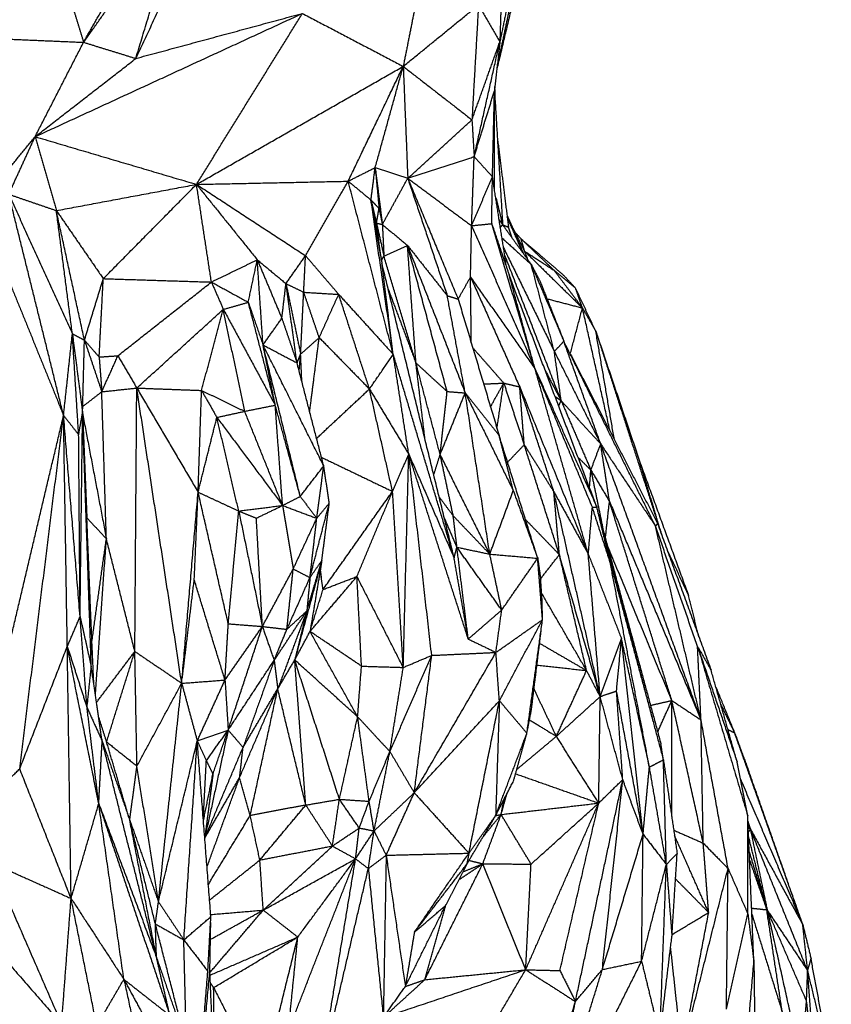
# Model space of a CAD drawing. Header units: millimetres. Extents: x 37.9 to 74.1, y 0 to 92.1.
# Tile 39 of 51: x 62.8 to 66.2, y 69 to 73.1. Entities that reach past the tile are written whole.
import ezdxf

# ---------------------------------------------------------------- set-up
doc = ezdxf.new("R2010")
doc.units = ezdxf.units.MM
doc.header["$MEASUREMENT"] = 0
doc.layers.add('Make2D$visible$lines', color=7, linetype='Continuous', true_color=0x000000)

msp = doc.modelspace()

# ---------------------------------------------------------------- linework, layer by layer
at = {"layer": 'Make2D$visible$lines'}
for points in [[(63.3129, 72.9637), (63.5747, 73.5206), (63.8364, 74.0775)], [(63.0963, 73.0305), (63.3026, 73.3218), (63.5088, 73.6131)], [(63.3129, 72.9637), (63.4109, 73.2884), (63.5088, 73.6131)], [(64.9281, 73.4243), (64.868, 73.1716), (64.808, 72.919)], [(64.8871, 73.3567), (64.8538, 73.1946), (64.8205, 73.0326)], [(63.0963, 73.0305), (63.1787, 73.1752), (63.2611, 73.32)], [(64.8287, 73.3117), (64.8246, 73.1721), (64.8205, 73.0326)], [(63.0378, 73.222), (63.067, 73.1262), (63.0963, 73.0305)], [(64.4777, 73.2194), (64.449, 73.0752), (64.4203, 72.931)], [(64.4203, 72.931), (64.5761, 73.0579), (64.7319, 73.1849)], [(64.7319, 73.1849), (64.7183, 72.9472), (64.7048, 72.7095)], [(64.7319, 73.1849), (64.7762, 73.1087), (64.8205, 73.0326)], [(64.8677, 73.2064), (64.8384, 73.0674), (64.809, 72.9284)], [(62.8956, 72.6398), (63.4485, 72.8946), (64.0013, 73.1494)], [(63.3129, 72.9637), (63.6578, 73.0568), (64.0027, 73.15)], [(63.5641, 72.4423), (63.7834, 72.7962), (64.0027, 73.15)], [(64.0027, 73.15), (64.2115, 73.0405), (64.4203, 72.931)], [(62.7205, 73.0465), (62.9084, 73.0385), (63.0963, 73.0305)], [(62.8956, 72.6398), (62.996, 72.8352), (63.0963, 73.0305)], [(63.0963, 73.0305), (63.2046, 72.9971), (63.3129, 72.9637)], [(64.7048, 72.7095), (64.7627, 72.871), (64.8205, 73.0326)], [(64.714, 72.5571), (64.7672, 72.7948), (64.8205, 73.0326)], [(64.8205, 73.0326), (64.8093, 72.9312), (64.7982, 72.8299)], [(62.8956, 72.6398), (63.1042, 72.8017), (63.3129, 72.9637)], [(63.5641, 72.4423), (63.9922, 72.6866), (64.4203, 72.931)], [(64.1923, 72.4555), (64.3063, 72.6932), (64.4203, 72.931)], [(64.3041, 72.5119), (64.3622, 72.7214), (64.4203, 72.931)], [(64.4203, 72.931), (64.4296, 72.6992), (64.439, 72.4674)], [(64.4203, 72.931), (64.5626, 72.8203), (64.7048, 72.7095)], [(64.8016, 72.7727), (64.8009, 72.8103), (64.8001, 72.8478)], [(64.714, 72.5571), (64.7561, 72.6935), (64.7982, 72.8299)], [(64.7898, 72.4737), (64.794, 72.6518), (64.7982, 72.8299)], [(64.7977, 72.4229), (64.798, 72.6264), (64.7982, 72.8299)], [(64.7982, 72.8299), (64.815, 72.5525), (64.8319, 72.2751)], [(64.439, 72.4674), (64.5719, 72.5884), (64.7048, 72.7095)], [(64.7048, 72.7095), (64.7094, 72.6333), (64.714, 72.5571)], [(62.6724, 72.3666), (62.784, 72.5032), (62.8956, 72.6398)], [(62.7864, 72.4014), (62.841, 72.5206), (62.8956, 72.6398)], [(62.8956, 72.6398), (62.9396, 72.4868), (62.9836, 72.3338)], [(62.8956, 72.6398), (63.2298, 72.5411), (63.5641, 72.4423)], [(64.8099, 72.6374), (64.8329, 72.4515), (64.856, 72.2656)], [(64.439, 72.4674), (64.5765, 72.5122), (64.714, 72.5571)], [(64.7034, 72.2713), (64.7087, 72.4142), (64.714, 72.5571)], [(64.714, 72.5571), (64.7519, 72.5154), (64.7898, 72.4737)], [(64.1923, 72.4555), (64.2482, 72.4837), (64.3041, 72.5119)], [(64.2867, 72.3778), (64.2954, 72.4449), (64.3041, 72.5119)], [(64.3041, 72.5119), (64.3121, 72.4273), (64.3201, 72.3426)], [(64.3041, 72.5119), (64.3716, 72.4896), (64.439, 72.4674)], [(64.3057, 72.4996), (64.3198, 72.388), (64.3338, 72.2763)], [(62.9836, 72.3338), (63.2739, 72.3881), (63.5641, 72.4423)], [(63.1781, 72.052), (63.3711, 72.2472), (63.5641, 72.4423)], [(63.5641, 72.4423), (63.8782, 72.4489), (64.1923, 72.4555)], [(63.5641, 72.4423), (63.6899, 72.2862), (63.8158, 72.1301)], [(63.6258, 72.038), (63.595, 72.2402), (63.5641, 72.4423)], [(63.5641, 72.4423), (63.7899, 72.2947), (64.0157, 72.1471)], [(64.0157, 72.1471), (64.104, 72.3013), (64.1923, 72.4555)], [(64.1923, 72.4555), (64.2395, 72.4167), (64.2867, 72.3778)], [(64.379, 71.7385), (64.2857, 72.097), (64.1923, 72.4555)], [(64.3338, 72.2763), (64.3864, 72.3718), (64.439, 72.4674)], [(64.439, 72.4674), (64.5209, 72.2243), (64.6028, 71.9813)], [(64.439, 72.4674), (64.5433, 72.2174), (64.6477, 71.9674)], [(64.439, 72.4674), (64.5712, 72.3693), (64.7034, 72.2713)], [(64.7034, 72.2713), (64.7466, 72.3725), (64.7898, 72.4737)], [(64.7868, 72.2797), (64.7883, 72.3767), (64.7898, 72.4737)], [(64.8476, 72.1037), (64.8187, 72.2887), (64.7898, 72.4737)], [(63.0135, 71.4859), (62.9, 71.9437), (62.7864, 72.4014)], [(62.7864, 72.4014), (62.9182, 72.1126), (63.05, 71.8238)], [(62.7864, 72.4014), (62.885, 72.3676), (62.9836, 72.3338)], [(64.2867, 72.3778), (64.3034, 72.3602), (64.3201, 72.3426)], [(64.2867, 72.3778), (64.2981, 72.3301), (64.3095, 72.2823)], [(64.2867, 72.3778), (64.3092, 72.2468), (64.3318, 72.1158)], [(64.379, 71.7385), (64.3329, 72.0582), (64.2867, 72.3778)], [(64.8043, 72.3869), (64.8181, 72.331), (64.8319, 72.2751)], [(63.1, 71.7973), (63.0418, 72.0656), (62.9836, 72.3338)], [(63.05, 71.8238), (63.0168, 72.0788), (62.9836, 72.3338)], [(62.9836, 72.3338), (63.0809, 72.1929), (63.1781, 72.052)], [(64.3095, 72.2823), (64.3148, 72.3125), (64.3201, 72.3426)], [(64.3201, 72.3426), (64.327, 72.3095), (64.3338, 72.2763)], [(64.85, 72.3141), (64.8579, 72.2968), (64.8658, 72.2795)], [(64.3303, 72.1267), (64.3199, 72.2045), (64.3095, 72.2823)], [(64.3095, 72.2823), (64.3248, 72.214), (64.3402, 72.1458)], [(64.3095, 72.2823), (64.3217, 72.2793), (64.3338, 72.2763)], [(64.3338, 72.2763), (64.337, 72.211), (64.3402, 72.1458)], [(64.3338, 72.2763), (64.3859, 72.2329), (64.4379, 72.1895)], [(64.7034, 72.2713), (64.7451, 72.2755), (64.7868, 72.2797)], [(64.7868, 72.2797), (64.8227, 72.174), (64.8585, 72.0684)], [(64.9657, 71.6798), (64.8763, 71.9797), (64.7868, 72.2797)], [(64.8175, 72.2963), (64.8247, 72.2857), (64.8319, 72.2751)], [(64.8226, 72.2641), (64.8272, 72.2696), (64.8319, 72.2751)], [(64.8319, 72.2751), (64.891, 72.1931), (64.9501, 72.1111)], [(64.8319, 72.2751), (64.8439, 72.2704), (64.856, 72.2656)], [(64.9161, 72.1583), (64.8834, 72.2331), (64.8507, 72.3079)], [(64.9232, 72.1657), (64.8945, 72.2226), (64.8658, 72.2795)], [(64.9201, 72.1528), (64.893, 72.2161), (64.8658, 72.2795)], [(64.699, 72.0585), (64.7012, 72.1649), (64.7034, 72.2713)], [(64.7034, 72.2713), (64.8346, 71.9756), (64.9657, 71.6798)], [(64.8712, 72.2206), (64.8636, 72.2431), (64.856, 72.2656)], [(64.9082, 72.217), (64.8963, 72.2299), (64.8843, 72.2428)], [(62.7251, 72.196), (62.8693, 71.841), (63.0135, 71.4859)], [(64.8298, 72.2201), (64.89, 72.1656), (64.9501, 72.1111)], [(64.9232, 72.1657), (64.9157, 72.1914), (64.9082, 72.217)], [(65.0448, 72.0867), (64.9765, 72.1518), (64.9082, 72.217)], [(64.9082, 72.217), (64.9948, 72.1431), (65.0814, 72.0692)], [(64.3402, 72.1458), (64.389, 72.1676), (64.4379, 72.1895)], [(64.4379, 72.1895), (64.5575, 71.8842), (64.677, 71.5789)], [(64.4729, 71.7029), (64.4554, 71.9462), (64.4379, 72.1895)], [(64.602, 71.5848), (64.52, 71.8871), (64.4379, 72.1895)], [(64.4379, 72.1895), (64.5204, 72.0854), (64.6028, 71.9813)], [(64.8358, 72.1794), (64.941, 71.965), (65.0462, 71.7506)], [(65.0744, 71.5465), (64.9573, 71.8488), (64.8402, 72.151)], [(64.9374, 72.1287), (64.9303, 72.1472), (64.9232, 72.1657)], [(64.9232, 72.1657), (65.0429, 72.0482), (65.1626, 71.9306)], [(64.9232, 72.1657), (64.984, 72.1262), (65.0448, 72.0867)], [(63.6258, 72.038), (63.7208, 72.0841), (63.8158, 72.1301)], [(63.7785, 71.9543), (63.7971, 72.0422), (63.8158, 72.1301)], [(63.8158, 72.1301), (63.8667, 72.0089), (63.9176, 71.8878)], [(63.8395, 71.7776), (63.8276, 71.9539), (63.8158, 72.1301)], [(63.8158, 72.1301), (63.8752, 72.0808), (63.9346, 72.0316)], [(63.9346, 72.0316), (63.9751, 72.0894), (64.0157, 72.1471)], [(64.0081, 71.9959), (64.0119, 72.0715), (64.0157, 72.1471)], [(64.0157, 72.1471), (64.0843, 72.0671), (64.1529, 71.9871)], [(64.3299, 72.1266), (64.335, 72.1362), (64.3402, 72.1458)], [(64.3757, 71.7649), (64.3538, 71.9403), (64.3318, 72.1158)], [(64.6309, 70.8964), (64.4813, 71.5061), (64.3318, 72.1158)], [(64.4729, 71.7029), (64.4065, 71.9244), (64.3402, 72.1458)], [(64.9501, 72.1111), (64.968, 72.0773), (64.9859, 72.0435)], [(64.9501, 72.1111), (65.0178, 71.9519), (65.0855, 71.7927)], [(65.0462, 71.7506), (64.9982, 71.9308), (64.9501, 72.1111)], [(65.0448, 72.0867), (65.0893, 72.0498), (65.1338, 72.0129)], [(65.0448, 72.0867), (65.1037, 72.0086), (65.1626, 71.9306)], [(65.1338, 72.0129), (65.1076, 72.0411), (65.0814, 72.0692)], [(63.1, 71.7973), (63.1391, 71.9246), (63.1781, 72.052)], [(63.1609, 71.7276), (63.1695, 71.8898), (63.1781, 72.052)], [(63.1781, 72.052), (63.402, 72.045), (63.6258, 72.038)], [(63.2385, 71.7329), (63.4322, 71.8855), (63.6258, 72.038)], [(63.6258, 72.038), (63.6505, 71.9815), (63.6751, 71.925)], [(63.6258, 72.038), (63.7022, 71.9962), (63.7785, 71.9543)], [(63.9176, 71.8878), (63.9261, 71.9597), (63.9346, 72.0316)], [(63.9804, 71.7033), (63.9575, 71.8674), (63.9346, 72.0316)], [(63.9346, 72.0316), (63.9714, 72.0137), (64.0081, 71.9959)], [(63.9346, 72.0316), (63.965, 71.8855), (63.9953, 71.7394)], [(64.6477, 71.9674), (64.6734, 72.0129), (64.699, 72.0585)], [(64.699, 72.0585), (64.8324, 71.8691), (64.9657, 71.6798)], [(64.699, 72.0585), (64.8009, 71.8311), (64.9028, 71.6038)], [(64.7023, 71.7857), (64.7007, 71.9221), (64.699, 72.0585)], [(64.9636, 71.6874), (64.9111, 71.8779), (64.8585, 72.0684)], [(65.2223, 71.106), (65.0404, 71.5872), (64.8585, 72.0684)], [(64.9859, 72.0435), (65.0357, 71.9181), (65.0855, 71.7927)], [(63.9953, 71.7394), (64.0017, 71.8676), (64.0081, 71.9959)], [(64.0081, 71.9959), (64.0805, 71.9915), (64.1529, 71.9871)], [(64.0723, 71.8079), (64.0402, 71.9019), (64.0081, 71.9959)], [(64.3582, 72.008), (64.4155, 71.8555), (64.4729, 71.7029)], [(65.1626, 71.9306), (65.1482, 71.9718), (65.1338, 72.0129)], [(65.2179, 71.8342), (65.1759, 71.9236), (65.1338, 72.0129)], [(63.6751, 71.925), (63.7268, 71.9396), (63.7785, 71.9543)], [(63.7785, 71.9543), (63.809, 71.866), (63.8395, 71.7776)], [(63.8902, 71.5283), (63.8344, 71.7413), (63.7785, 71.9543)], [(64.0723, 71.8079), (64.1126, 71.8975), (64.1529, 71.9871)], [(64.2804, 71.5952), (64.2167, 71.7912), (64.1529, 71.9871)], [(64.1529, 71.9871), (64.266, 71.8628), (64.379, 71.7385)], [(64.6028, 71.9813), (64.6253, 71.9743), (64.6477, 71.9674)], [(64.677, 71.5789), (64.6399, 71.7801), (64.6028, 71.9813)], [(64.6477, 71.9674), (64.7327, 71.6848), (64.8177, 71.4022)], [(65.0156, 71.9688), (65.0891, 71.9497), (65.1626, 71.9306)], [(63.3167, 71.5992), (63.4959, 71.7621), (63.6751, 71.925)], [(63.5851, 71.5892), (63.6301, 71.7571), (63.6751, 71.925)], [(63.7637, 71.5029), (63.7194, 71.7139), (63.6751, 71.925)], [(63.6751, 71.925), (63.7827, 71.7266), (63.8902, 71.5283)], [(65.1121, 71.7402), (65.1374, 71.8354), (65.1626, 71.9306)], [(65.1626, 71.9306), (65.1903, 71.8824), (65.2179, 71.8342)], [(65.2768, 71.4209), (65.2197, 71.6758), (65.1626, 71.9306)], [(63.8395, 71.7776), (63.8785, 71.8327), (63.9176, 71.8878)], [(63.9176, 71.8878), (63.949, 71.7955), (63.9804, 71.7033)], [(65.2179, 71.8342), (65.31, 71.5608), (65.4021, 71.2875)], [(65.2179, 71.8342), (65.3523, 71.4183), (65.4868, 71.0023)], [(65.2947, 71.386), (65.2563, 71.6101), (65.2179, 71.8342)], [(63.0135, 71.4859), (63.0317, 71.6549), (63.05, 71.8238)], [(63.076, 71.4058), (63.063, 71.6148), (63.05, 71.8238)], [(63.05, 71.8238), (63.075, 71.8105), (63.1, 71.7973)], [(63.05, 71.8238), (63.0711, 71.6606), (63.0922, 71.4973)], [(63.0922, 71.4973), (63.0961, 71.6473), (63.1, 71.7973)], [(63.1, 71.7973), (63.1359, 71.6906), (63.1718, 71.5839)], [(63.1, 71.7973), (63.1305, 71.7624), (63.1609, 71.7276)], [(63.9953, 71.7394), (64.0338, 71.7736), (64.0722, 71.8078)], [(64.0328, 71.5015), (64.0525, 71.6547), (64.0723, 71.8079)], [(64.0723, 71.8079), (64.1763, 71.7015), (64.2804, 71.5952)], [(65.0462, 71.7506), (65.0659, 71.7716), (65.0855, 71.7927)], [(65.238, 71.3675), (65.1618, 71.5801), (65.0855, 71.7927)], [(65.4649, 71.0278), (65.2752, 71.4103), (65.0855, 71.7927)], [(63.8902, 71.5283), (63.8649, 71.653), (63.8395, 71.7776)], [(63.9938, 71.1503), (63.9166, 71.464), (63.8395, 71.7776)], [(63.8395, 71.7776), (63.9099, 71.7405), (63.9804, 71.7033)], [(64.0911, 71.2768), (63.9653, 71.5272), (63.8395, 71.7776)], [(64.7084, 71.7656), (64.7725, 71.6927), (64.8366, 71.6197)], [(65.0462, 71.7506), (65.1421, 71.559), (65.238, 71.3675)], [(65.0744, 71.5465), (65.0603, 71.6485), (65.0462, 71.7505)], [(65.1109, 71.7434), (65.2924, 71.3906), (65.4738, 71.0378)], [(63.1609, 71.7276), (63.1997, 71.7303), (63.2385, 71.7329)], [(63.1609, 71.7276), (63.1664, 71.6558), (63.1718, 71.5839)], [(63.1718, 71.5839), (63.2052, 71.6584), (63.2385, 71.7329)], [(63.2385, 71.7329), (63.2776, 71.6661), (63.3167, 71.5992)], [(63.9804, 71.7033), (63.9879, 71.7214), (63.9953, 71.7394)], [(64.0911, 71.2768), (64.0357, 71.49), (63.9804, 71.7033)], [(63.9891, 71.6699), (63.9922, 71.7046), (63.9953, 71.7394)], [(64.0003, 71.6269), (63.9978, 71.6831), (63.9953, 71.7394)], [(64.2804, 71.5952), (64.3297, 71.6668), (64.379, 71.7385)], [(64.4431, 71.3252), (64.4111, 71.5319), (64.379, 71.7385)], [(64.6309, 70.8964), (64.505, 71.3174), (64.379, 71.7385)], [(64.5104, 71.3875), (64.4917, 71.5452), (64.4729, 71.7029)], [(64.4729, 71.7029), (64.5374, 71.6439), (64.602, 71.5848)], [(64.5732, 71.3241), (64.523, 71.5135), (64.4729, 71.7029)], [(64.9657, 71.6798), (65.094, 71.3929), (65.2223, 71.106)], [(65.1867, 70.9116), (65.0762, 71.2957), (64.9657, 71.6798)], [(65.2036, 71.1053), (65.0847, 71.3925), (64.9657, 71.6798)], [(65.0089, 71.6705), (65.0417, 71.6085), (65.0744, 71.5465)], [(63.0929, 71.5227), (63.1324, 71.5533), (63.1718, 71.5839)], [(63.1718, 71.5839), (63.2443, 71.5916), (63.3167, 71.5992)], [(63.1908, 70.9748), (63.1813, 71.2794), (63.1718, 71.5839)], [(63.3088, 70.5089), (63.3127, 71.0541), (63.3167, 71.5992)], [(63.3167, 71.5992), (63.4437, 71.3836), (63.5708, 71.1681)], [(63.5028, 70.3768), (63.4098, 70.988), (63.3167, 71.5992)], [(63.3167, 71.5992), (63.4509, 71.5942), (63.5851, 71.5892)], [(63.5708, 71.1681), (63.5779, 71.3786), (63.5851, 71.5892)], [(63.5851, 71.5892), (63.6168, 71.5333), (63.6485, 71.4775)], [(63.5851, 71.5892), (63.6744, 71.546), (63.7637, 71.5029)], [(64.0614, 71.391), (64.1709, 71.4931), (64.2804, 71.5952)], [(64.2804, 71.5952), (64.3617, 71.4602), (64.4431, 71.3252)], [(64.3759, 71.1713), (64.3281, 71.3832), (64.2804, 71.5952)], [(64.5732, 71.3241), (64.5876, 71.4544), (64.602, 71.5848)], [(64.602, 71.5848), (64.6395, 71.5819), (64.677, 71.5789)], [(64.7534, 71.6159), (64.795, 71.6178), (64.8366, 71.6197)], [(64.7818, 71.5214), (64.8092, 71.5706), (64.8366, 71.6197)], [(64.8085, 71.4327), (64.8226, 71.5262), (64.8366, 71.6197)], [(64.8366, 71.6197), (64.879, 71.492), (64.9215, 71.3642)], [(64.8366, 71.6197), (64.8697, 71.6118), (64.9028, 71.6038)], [(65.0442, 71.1693), (64.9735, 71.3866), (64.9028, 71.6038)], [(64.9215, 71.3642), (64.9121, 71.484), (64.9028, 71.6038)], [(64.9028, 71.6038), (65.0448, 71.2577), (65.1867, 70.9116)], [(64.5732, 71.3241), (64.6251, 71.4515), (64.677, 71.5789)], [(64.7787, 70.9116), (64.7279, 71.2453), (64.677, 71.5789)], [(64.677, 71.5789), (64.7766, 71.3766), (64.8762, 71.1743)], [(64.677, 71.5789), (64.7474, 71.4906), (64.8177, 71.4022)], [(65.0489, 71.5647), (65.0617, 71.5556), (65.0744, 71.5465)], [(65.064, 71.5248), (65.0692, 71.5357), (65.0744, 71.5465)], [(65.0744, 71.5465), (65.1562, 71.457), (65.238, 71.3675)], [(65.0744, 71.5465), (65.1359, 71.403), (65.1974, 71.2595)], [(63.6485, 71.4775), (63.7061, 71.4902), (63.7637, 71.5029)], [(63.7637, 71.5029), (63.827, 71.5156), (63.8902, 71.5283)], [(63.9206, 71.1131), (63.8421, 71.308), (63.7637, 71.5029)], [(63.9206, 71.1131), (63.9054, 71.3207), (63.8902, 71.5283)], [(63.9938, 71.1503), (63.942, 71.3393), (63.8902, 71.5283)], [(62.7776, 70.4894), (62.8956, 70.9877), (63.0135, 71.4859)], [(62.8318, 70.0228), (62.9226, 70.7544), (63.0135, 71.4859)], [(63.0135, 71.4859), (63.0447, 71.4459), (63.076, 71.4058)], [(63.0819, 70.653), (63.0477, 71.0694), (63.0135, 71.4859)], [(63.029, 70.5291), (63.0213, 71.0075), (63.0135, 71.4859)], [(63.076, 71.4058), (63.0841, 71.4515), (63.0922, 71.4973)], [(63.0819, 70.653), (63.0871, 71.0751), (63.0922, 71.4973)], [(63.0916, 71.4972), (63.1412, 71.236), (63.1908, 70.9748)], [(63.1284, 70.4444), (63.1103, 70.9709), (63.0922, 71.4973)], [(63.0922, 71.4973), (63.1011, 71.2796), (63.11, 71.062)], [(63.5708, 71.1681), (63.6097, 71.3228), (63.6485, 71.4775)], [(63.7389, 71.0901), (63.6937, 71.2838), (63.6485, 71.4775)], [(63.6485, 71.4775), (63.7846, 71.2953), (63.9206, 71.1131)], [(63.0819, 70.653), (63.0789, 71.0294), (63.076, 71.4058)], [(64.9771, 70.8943), (64.8974, 71.1483), (64.8177, 71.4022)], [(64.8762, 71.1743), (64.8469, 71.2883), (64.8177, 71.4022)], [(64.8523, 71.2918), (64.8869, 71.328), (64.9215, 71.3642)], [(64.9215, 71.3642), (64.9829, 71.2668), (65.0442, 71.1693)], [(65.067, 70.9094), (64.9943, 71.1368), (64.9215, 71.3642)], [(65.1974, 71.2595), (65.2177, 71.3135), (65.238, 71.3675)], [(65.2745, 71.1296), (65.2563, 71.2486), (65.238, 71.3675)], [(65.6535, 70.2252), (65.4458, 70.7964), (65.238, 71.3675)], [(65.238, 71.3675), (65.3515, 71.1977), (65.4649, 71.0278)], [(64.0818, 71.3123), (64.2289, 71.2418), (64.3759, 71.1713)], [(64.3759, 71.1713), (64.4095, 71.2483), (64.4431, 71.3252)], [(64.4204, 70.4425), (64.4318, 70.8838), (64.4431, 71.3252)], [(64.5382, 70.4924), (64.4906, 70.9088), (64.4431, 71.3252)], [(64.6896, 70.5601), (64.5663, 70.9427), (64.4431, 71.3252)], [(64.4431, 71.3252), (64.537, 71.1108), (64.6309, 70.8964)], [(64.5467, 71.2395), (64.56, 71.2818), (64.5732, 71.3241)], [(64.6273, 71.07), (64.6003, 71.197), (64.5732, 71.3241)], [(64.7787, 70.9116), (64.6759, 71.1178), (64.5732, 71.3241)], [(65.1444, 71.3122), (65.1709, 71.2859), (65.1974, 71.2595)], [(63.9938, 71.1503), (64.0424, 71.2136), (64.0911, 71.2768)], [(64.0621, 71.0597), (64.0766, 71.1682), (64.0911, 71.2768)], [(64.114, 71.1228), (64.1025, 71.1998), (64.0911, 71.2768)], [(65.1918, 71.1868), (65.1946, 71.2232), (65.1974, 71.2595)], [(65.1974, 71.2595), (65.236, 71.1946), (65.2745, 71.1296)], [(65.1974, 71.2595), (65.2229, 71.135), (65.2484, 71.0106)], [(65.4021, 71.2875), (65.5019, 71.0138), (65.6018, 70.7402)], [(65.4937, 70.9833), (65.4479, 71.1354), (65.4021, 71.2875)], [(64.7787, 70.9116), (64.8274, 71.0429), (64.8762, 71.1743)], [(64.8762, 71.1743), (64.9266, 71.0343), (64.9771, 70.8943)], [(63.5028, 70.3768), (63.5368, 70.7724), (63.5708, 71.1681)], [(63.5548, 70.8052), (63.5628, 70.9866), (63.5708, 71.1681)], [(63.6957, 70.6231), (63.6333, 70.8956), (63.5708, 71.1681)], [(63.5708, 71.1681), (63.6549, 71.1291), (63.7389, 71.0901)], [(63.9206, 71.1131), (63.9572, 71.1317), (63.9938, 71.1503)], [(63.9938, 71.1503), (64.028, 71.105), (64.0621, 71.0597)], [(64.0882, 70.765), (64.232, 70.9682), (64.3759, 71.1713)], [(64.2287, 70.8189), (64.3023, 70.9951), (64.3759, 71.1713)], [(64.4204, 70.4425), (64.3982, 70.8069), (64.3759, 71.1713)], [(64.5692, 71.148), (64.5983, 71.109), (64.6273, 71.07)], [(65.067, 70.9094), (65.0556, 71.0394), (65.0442, 71.1693)], [(65.0442, 71.1693), (65.1155, 71.0405), (65.1867, 70.9116)], [(65.236, 70.322), (65.1401, 70.7457), (65.0442, 71.1693)], [(63.7389, 71.0901), (63.8298, 71.1016), (63.9206, 71.1131)], [(63.8119, 71.0604), (63.8663, 71.0867), (63.9206, 71.1131)], [(63.9206, 71.1131), (63.9913, 71.0864), (64.0621, 71.0597)], [(63.9206, 71.1131), (63.9425, 70.9816), (63.9645, 70.8501)], [(64.0341, 70.8146), (64.074, 70.9687), (64.114, 71.1228)], [(64.0621, 71.0597), (64.088, 71.0913), (64.114, 71.1228)], [(64.0831, 70.885), (64.0985, 71.0039), (64.114, 71.1228)], [(65.1867, 70.9116), (65.1952, 71.0085), (65.2036, 71.1053)], [(65.2036, 71.1053), (65.2129, 71.1057), (65.2223, 71.106)], [(65.2774, 70.8774), (65.2405, 70.9914), (65.2036, 71.1053)], [(65.2774, 70.8774), (65.2498, 70.9917), (65.2223, 71.106)], [(65.4558, 70.2192), (65.3391, 70.6626), (65.2223, 71.106)], [(65.2574, 70.9762), (65.266, 71.0529), (65.2745, 71.1296)], [(65.2745, 71.1296), (65.464, 70.6774), (65.6535, 70.2252)], [(65.5327, 70.3056), (65.4036, 70.7176), (65.2745, 71.1296)], [(63.11, 71.062), (63.1504, 71.0184), (63.1908, 70.9748)], [(63.1309, 70.55), (63.1204, 70.806), (63.11, 71.062)], [(63.1144, 70.8509), (63.1122, 70.9564), (63.11, 71.062)], [(63.6957, 70.6231), (63.7173, 70.8566), (63.7389, 71.0901)], [(63.7389, 71.0901), (63.7754, 71.0752), (63.8119, 71.0604)], [(63.7389, 71.0901), (63.788, 70.851), (63.837, 70.612)], [(63.837, 70.612), (63.8245, 70.8362), (63.8119, 71.0604)], [(63.9645, 70.8501), (64.0133, 70.9549), (64.0621, 71.0597)], [(64.0341, 70.8146), (64.0481, 70.9371), (64.0621, 71.0597)], [(64.6427, 70.9401), (64.6163, 71.002), (64.5898, 71.0638)], [(64.7787, 70.9116), (64.703, 70.9908), (64.6273, 71.07)], [(64.6427, 70.9401), (64.635, 71.0051), (64.6273, 71.07)], [(64.9268, 71.0545), (64.9969, 70.982), (65.067, 70.9094)], [(65.2481, 71.0105), (65.3678, 70.568), (65.4874, 70.1256)], [(65.4649, 71.0278), (65.4694, 71.0328), (65.4738, 71.0378)], [(65.6392, 70.5298), (65.5521, 70.7788), (65.4649, 71.0278)], [(65.6535, 70.2252), (65.5592, 70.6265), (65.4649, 71.0278)], [(65.4738, 71.0378), (65.5846, 70.7344), (65.6953, 70.4311)], [(63.1309, 70.55), (63.1608, 70.7624), (63.1908, 70.9748)], [(63.1456, 70.3273), (63.1682, 70.6511), (63.1908, 70.9748)], [(63.3088, 70.5089), (63.2498, 70.7419), (63.1908, 70.9748)], [(64.6309, 70.8964), (64.6368, 70.9182), (64.6427, 70.9401)], [(64.6427, 70.9401), (64.7107, 70.9259), (64.7787, 70.9116)], [(64.6896, 70.5601), (64.6661, 70.7501), (64.6427, 70.9401)], [(64.8283, 70.6802), (64.7355, 70.8102), (64.6427, 70.9401)], [(65.5327, 70.3056), (65.3981, 70.6297), (65.2635, 70.9537)], [(64.6896, 70.5601), (64.6603, 70.7282), (64.6309, 70.8964)], [(64.7787, 70.9116), (64.8779, 70.903), (64.9771, 70.8943)], [(64.8283, 70.6802), (64.8035, 70.7959), (64.7787, 70.9116)], [(64.8283, 70.6802), (64.9027, 70.7873), (64.9771, 70.8943)], [(64.9771, 70.8943), (64.9834, 70.8504), (64.9897, 70.8064)], [(64.9971, 70.6402), (64.9871, 70.7673), (64.9771, 70.8943)], [(64.9889, 70.8092), (65.0279, 70.8593), (65.067, 70.9094)], [(65.236, 70.322), (65.1515, 70.6157), (65.067, 70.9094)], [(65.1796, 70.4296), (65.1233, 70.6695), (65.067, 70.9094)], [(65.236, 70.322), (65.2114, 70.6168), (65.1867, 70.9116)], [(65.1867, 70.9116), (65.2556, 70.7366), (65.3244, 70.5616)], [(65.5149, 70.9253), (65.5583, 70.8328), (65.6018, 70.7402)], [(63.837, 70.612), (63.9008, 70.731), (63.9645, 70.8501)], [(63.9384, 70.6002), (63.9515, 70.7252), (63.9645, 70.8501)], [(63.9645, 70.8501), (63.9993, 70.8323), (64.0341, 70.8146)], [(64.0736, 70.8501), (64.0223, 70.6617), (63.971, 70.4734)], [(64.021, 70.6761), (64.0521, 70.7806), (64.0831, 70.885)], [(64.0341, 70.8146), (64.0586, 70.8498), (64.0831, 70.885)], [(64.0831, 70.885), (64.0587, 70.7382), (64.0343, 70.5914)], [(64.0821, 70.812), (64.0796, 70.8308), (64.0772, 70.8496)], [(65.4399, 70.0302), (65.3586, 70.4538), (65.2774, 70.8774)], [(65.2774, 70.8774), (65.3876, 70.4686), (65.4978, 70.0597)], [(63.9384, 70.6002), (63.9863, 70.7074), (64.0341, 70.8146)], [(64.0341, 70.8146), (64.0276, 70.7454), (64.021, 70.6761)], [(64.0343, 70.5914), (64.1315, 70.7052), (64.2287, 70.8189)], [(64.0882, 70.765), (64.0823, 70.8051), (64.0765, 70.8452)], [(64.0882, 70.765), (64.1584, 70.792), (64.2287, 70.8189)], [(64.2474, 70.4478), (64.238, 70.6334), (64.2287, 70.8189)], [(64.4204, 70.4425), (64.3246, 70.6307), (64.2287, 70.8189)], [(64.9955, 70.7206), (64.9926, 70.7635), (64.9897, 70.8064)], [(64.9971, 70.6402), (64.9934, 70.7233), (64.9897, 70.8064)], [(63.5056, 70.3996), (63.5302, 70.6024), (63.5548, 70.8052)], [(63.6821, 70.3904), (63.6184, 70.5978), (63.5548, 70.8052)], [(64.0343, 70.5914), (64.0613, 70.6782), (64.0882, 70.765)], [(65.1796, 70.4296), (65.0866, 70.5896), (64.9935, 70.7497)], [(65.6448, 70.5693), (65.6233, 70.6548), (65.6018, 70.7402)], [(64.9971, 70.6402), (64.9963, 70.6804), (64.9955, 70.7206)], [(63.029, 70.5291), (63.0555, 70.591), (63.0819, 70.653)], [(63.1108, 70.2756), (63.0964, 70.4643), (63.0819, 70.653)], [(63.0819, 70.653), (63.1051, 70.5487), (63.1284, 70.4444)], [(63.8857, 70.4718), (63.9534, 70.574), (64.021, 70.6761)], [(64.021, 70.6761), (63.9608, 70.515), (63.9006, 70.3539)], [(63.9384, 70.6002), (63.9797, 70.6382), (64.021, 70.6761)], [(64.021, 70.6761), (63.996, 70.5747), (63.971, 70.4734)], [(64.6896, 70.5601), (64.7589, 70.6202), (64.8283, 70.6802)], [(64.8042, 70.5046), (64.8163, 70.5924), (64.8283, 70.6802)], [(63.6821, 70.3904), (63.6889, 70.5068), (63.6957, 70.6231)], [(63.6821, 70.3904), (63.7596, 70.5012), (63.837, 70.612)], [(63.6953, 70.1832), (63.7662, 70.3976), (63.837, 70.612)], [(63.6957, 70.6231), (63.7664, 70.6175), (63.837, 70.612)], [(63.837, 70.612), (63.8613, 70.5419), (63.8857, 70.4718)], [(63.837, 70.612), (63.8877, 70.6061), (63.9384, 70.6002)], [(64.8042, 70.5046), (64.9007, 70.5724), (64.9971, 70.6402)], [(64.8185, 70.3046), (64.9078, 70.4724), (64.9971, 70.6402)], [(64.9325, 70.17), (64.9648, 70.4051), (64.9971, 70.6402)], [(63.8857, 70.4718), (63.9121, 70.536), (63.9384, 70.6002)], [(63.971, 70.4734), (64.0027, 70.5324), (64.0343, 70.5914)], [(64.2315, 70.238), (64.1329, 70.4147), (64.0343, 70.5914)], [(64.2474, 70.4478), (64.1409, 70.5196), (64.0343, 70.5914)], [(64.9512, 70.2665), (64.9714, 70.4314), (64.9917, 70.5962)], [(65.236, 70.322), (65.2802, 70.4418), (65.3244, 70.5616)], [(65.3037, 70.345), (65.314, 70.4533), (65.3244, 70.5616)], [(65.4399, 70.0302), (65.3822, 70.2959), (65.3244, 70.5616)], [(65.413, 69.758), (65.3687, 70.1598), (65.3244, 70.5616)], [(62.8318, 70.0228), (62.9304, 70.2759), (63.029, 70.5291)], [(63.0447, 69.486), (63.0369, 70.0075), (63.029, 70.5291)], [(63.029, 70.5291), (63.0699, 70.4023), (63.1108, 70.2756)], [(63.1592, 69.8786), (63.0941, 70.2039), (63.029, 70.5291)], [(63.1268, 70.4896), (63.1288, 70.5198), (63.1309, 70.55)], [(63.139, 70.3721), (63.1349, 70.461), (63.1309, 70.55)], [(64.6896, 70.5601), (64.7469, 70.5324), (64.8042, 70.5046)], [(64.985, 70.5426), (65.0823, 70.4861), (65.1796, 70.4296)], [(65.6392, 70.5298), (65.6672, 70.4804), (65.6953, 70.4311)], [(65.6392, 70.5298), (65.743, 70.1793), (65.8469, 69.8287)], [(65.6535, 70.2252), (65.6463, 70.3775), (65.6392, 70.5298)], [(63.1499, 70.2975), (63.2294, 70.4032), (63.3088, 70.5089)], [(63.1917, 70.1342), (63.2503, 70.3216), (63.3088, 70.5089)], [(63.3174, 70.0343), (63.3131, 70.2716), (63.3088, 70.5089)], [(63.3088, 70.5089), (63.4058, 70.4429), (63.5028, 70.3768)], [(64.365, 70.0941), (64.4516, 70.2933), (64.5382, 70.4924)], [(64.4204, 70.4425), (64.4793, 70.4674), (64.5382, 70.4924)], [(64.4659, 69.9236), (64.635, 70.2141), (64.8042, 70.5046)], [(64.4659, 69.9236), (64.502, 70.208), (64.5382, 70.4924)], [(64.5382, 70.4924), (64.6712, 70.4985), (64.8042, 70.5046)], [(64.8185, 70.3046), (64.8113, 70.4046), (64.8042, 70.5046)], [(65.6432, 70.5181), (65.7231, 70.285), (65.803, 70.0519)], [(63.1108, 70.2756), (63.1196, 70.36), (63.1284, 70.4444)], [(63.1734, 70.1375), (63.1509, 70.291), (63.1284, 70.4444)], [(63.6953, 70.1832), (63.7905, 70.3275), (63.8857, 70.4718)], [(63.8857, 70.4718), (63.8213, 70.2917), (63.7569, 70.1115)], [(63.8857, 70.4718), (63.8932, 70.4129), (63.9006, 70.3539)], [(63.9006, 70.3539), (63.9358, 70.4136), (63.971, 70.4734)], [(64.2315, 70.238), (64.1012, 70.3557), (63.971, 70.4734)], [(64.0168, 69.8727), (63.9939, 70.173), (63.971, 70.4734)], [(64.1559, 69.8966), (64.0634, 70.185), (63.971, 70.4734)], [(64.2315, 70.238), (64.2394, 70.3429), (64.2474, 70.4478)], [(64.2474, 70.4478), (64.3339, 70.4451), (64.4204, 70.4425)], [(64.365, 70.0941), (64.3927, 70.2683), (64.4204, 70.4425)], [(64.974, 70.4523), (65.0768, 70.4409), (65.1796, 70.4296)], [(65.0546, 70.1574), (65.1171, 70.2935), (65.1796, 70.4296)], [(65.236, 70.322), (65.2078, 70.3758), (65.1796, 70.4296)], [(65.803, 70.0519), (65.7491, 70.2415), (65.6953, 70.4311)], [(63.3174, 70.0343), (63.4101, 70.2055), (63.5028, 70.3768)], [(63.4065, 69.4721), (63.4547, 69.9244), (63.5028, 70.3768)], [(63.5028, 70.3768), (63.5925, 70.3836), (63.6821, 70.3904)], [(63.5028, 70.3768), (63.535, 70.2574), (63.5672, 70.1381)], [(63.5672, 70.1381), (63.6247, 70.2643), (63.6821, 70.3904)], [(63.6821, 70.3904), (63.6887, 70.2868), (63.6953, 70.1832)], [(65.7151, 70.3613), (65.7538, 70.2666), (65.7926, 70.1718)], [(63.7426, 69.9868), (63.8216, 70.1703), (63.9006, 70.3539)], [(63.7569, 70.1115), (63.8288, 70.2327), (63.9006, 70.3539)], [(63.7865, 69.8294), (63.8436, 70.0917), (63.9006, 70.3539)], [(64.0168, 69.8727), (63.9587, 70.1133), (63.9006, 70.3539)], [(65.0546, 70.1574), (65.0082, 70.2554), (64.9619, 70.3534)], [(65.0546, 70.1574), (65.1453, 70.2397), (65.236, 70.322)], [(65.2299, 69.8808), (65.233, 70.1014), (65.236, 70.322)], [(65.236, 70.322), (65.2698, 70.3335), (65.3037, 70.345)], [(65.3295, 69.9782), (65.2827, 70.1501), (65.236, 70.322)], [(65.3295, 69.9782), (65.3166, 70.1616), (65.3037, 70.345)], [(65.4136, 69.7522), (65.3586, 70.0486), (65.3037, 70.345)], [(63.1108, 70.2756), (63.1421, 70.2066), (63.1734, 70.1375)], [(63.1592, 69.8786), (63.135, 70.0771), (63.1108, 70.2756)], [(64.4659, 69.9236), (64.6422, 70.1141), (64.8185, 70.3046)], [(64.6923, 69.6735), (64.7554, 69.989), (64.8185, 70.3046)], [(64.8185, 70.3046), (64.8107, 70.0668), (64.803, 69.8291)], [(64.8185, 70.3046), (64.8755, 70.2373), (64.9325, 70.17)], [(65.4442, 70.2855), (65.4884, 70.2955), (65.5327, 70.3056)], [(65.474, 70.1752), (65.5033, 70.2404), (65.5327, 70.3056)], [(65.5327, 69.8256), (65.5327, 70.0656), (65.5327, 70.3056)], [(65.6628, 69.715), (65.5978, 70.0103), (65.5327, 70.3056)], [(65.5327, 70.3056), (65.5931, 70.2654), (65.6535, 70.2252)], [(65.736, 70.2877), (65.7643, 70.2298), (65.7926, 70.1718)], [(63.1917, 70.1342), (63.1752, 70.1863), (63.1586, 70.2383)], [(64.1559, 69.8966), (64.1937, 70.0673), (64.2315, 70.238)], [(64.279, 69.8883), (64.2552, 70.0632), (64.2315, 70.238)], [(64.2315, 70.238), (64.2982, 70.166), (64.365, 70.0941)], [(64.9351, 70.1833), (64.9431, 70.2249), (64.9512, 70.2665)], [(64.9432, 70.2255), (64.9989, 70.1914), (65.0546, 70.1574)], [(65.7656, 69.6101), (65.7095, 69.9176), (65.6535, 70.2252)], [(65.6628, 69.715), (65.6581, 69.9701), (65.6535, 70.2252)], [(63.5672, 70.1381), (63.6313, 70.1606), (63.6953, 70.1832)], [(63.6953, 70.1832), (63.6468, 69.9596), (63.5983, 69.736)], [(63.6048, 70.0564), (63.6501, 70.1198), (63.6953, 70.1832)], [(63.6321, 70.0012), (63.6637, 70.0922), (63.6953, 70.1832)], [(63.6953, 70.1832), (63.7261, 70.1473), (63.7569, 70.1115)], [(64.803, 69.8291), (64.8677, 69.9995), (64.9325, 70.17)], [(64.8773, 69.9725), (64.9049, 70.0713), (64.9325, 70.17)], [(64.8906, 70.0202), (64.9726, 70.0888), (65.0546, 70.1574)], [(65.2299, 69.8808), (65.1423, 70.0191), (65.0546, 70.1574)], [(65.7651, 70.1854), (65.7788, 70.1786), (65.7926, 70.1718)], [(65.7926, 70.1718), (65.8219, 70.0927), (65.8513, 70.0135)], [(66.0752, 69.3771), (65.9339, 69.7745), (65.7926, 70.1718)], [(63.1592, 69.8786), (63.1663, 70.0081), (63.1734, 70.1375)], [(63.3984, 69.2421), (63.2859, 69.6898), (63.1734, 70.1375)], [(63.1734, 70.1375), (63.2305, 69.974), (63.2876, 69.8105)], [(63.1917, 70.1342), (63.2546, 70.0843), (63.3174, 70.0343)], [(63.2876, 69.8105), (63.2397, 69.9723), (63.1917, 70.1342)], [(63.4065, 69.4721), (63.4869, 69.8051), (63.5672, 70.1381)], [(63.5116, 69.3146), (63.5394, 69.7263), (63.5672, 70.1381)], [(63.5672, 70.1381), (63.586, 70.0973), (63.6048, 70.0564)], [(63.6236, 69.4107), (63.5954, 69.7744), (63.5672, 70.1381)], [(65.4978, 70.0597), (65.4926, 70.0927), (65.4874, 70.1256)], [(63.5983, 69.736), (63.6776, 69.9238), (63.7569, 70.1115)], [(63.7426, 69.9868), (63.7498, 70.0491), (63.7569, 70.1115)], [(64.279, 69.8883), (64.322, 69.9912), (64.365, 70.0941)], [(64.2995, 69.7656), (64.3322, 69.9298), (64.365, 70.0941)], [(64.365, 70.0941), (64.4154, 70.0088), (64.4659, 69.9236)], [(63.2876, 69.8105), (63.3025, 69.9224), (63.3174, 70.0343)], [(63.4065, 69.4721), (63.362, 69.7532), (63.3174, 70.0343)], [(63.5922, 69.8163), (63.5985, 69.9364), (63.6048, 70.0564)], [(63.6048, 70.0564), (63.6185, 70.0288), (63.6321, 70.0012)], [(65.4399, 70.0302), (65.4689, 70.045), (65.4978, 70.0597)], [(65.4978, 70.0597), (65.5263, 69.8659), (65.5548, 69.672)], [(65.51, 69.6271), (65.5039, 69.8434), (65.4978, 70.0597)], [(65.8469, 69.8287), (65.8249, 69.9403), (65.803, 70.0519)], [(62.7232, 69.915), (62.7775, 69.9689), (62.8318, 70.0228)], [(63.0447, 69.486), (62.9382, 69.7544), (62.8318, 70.0228)], [(63.5929, 69.8075), (63.6125, 69.9043), (63.6321, 70.0012)], [(63.6321, 70.0012), (63.6152, 69.8686), (63.5983, 69.736)], [(64.8856, 70.0023), (65.0578, 69.9416), (65.2299, 69.8808)], [(65.4136, 69.7522), (65.4267, 69.8912), (65.4399, 70.0302)], [(65.51, 69.6271), (65.4749, 69.8287), (65.4399, 70.0302)], [(66.0752, 69.3771), (65.9632, 69.6953), (65.8513, 70.0135)], [(63.5983, 69.736), (63.6705, 69.8614), (63.7426, 69.9868)], [(63.6077, 69.6167), (63.6751, 69.8017), (63.7426, 69.9868)], [(63.7865, 69.8294), (63.7646, 69.9081), (63.7426, 69.9868)], [(64.803, 69.8291), (64.8401, 69.9008), (64.8773, 69.9725)], [(65.1335, 69.0593), (65.2315, 69.5187), (65.3295, 69.9782)], [(65.2299, 69.8808), (65.2797, 69.9295), (65.3295, 69.9782)], [(65.245, 69.1918), (65.2872, 69.585), (65.3295, 69.9782)], [(65.4136, 69.7522), (65.3715, 69.8652), (65.3295, 69.9782)], [(65.8156, 69.983), (65.9454, 69.68), (66.0752, 69.3771)], [(64.2995, 69.7656), (64.3827, 69.8446), (64.4659, 69.9236)], [(64.3495, 69.665), (64.4077, 69.7943), (64.4659, 69.9236)], [(64.4659, 69.9236), (64.5791, 69.7985), (64.6923, 69.6735)], [(64.8256, 69.8335), (64.8376, 69.8763), (64.8496, 69.9191)], [(63.0447, 69.486), (63.102, 69.6823), (63.1592, 69.8786)], [(63.1592, 69.8786), (63.3066, 69.44), (63.4539, 69.0014)], [(63.2632, 69.1512), (63.2112, 69.5149), (63.1592, 69.8786)], [(64.0168, 69.8727), (63.9017, 69.8511), (63.7865, 69.8294)], [(63.8265, 69.6452), (63.9217, 69.759), (64.0168, 69.8727)], [(64.0168, 69.8727), (64.0864, 69.8847), (64.1559, 69.8966)], [(64.127, 69.7032), (64.0719, 69.788), (64.0168, 69.8727)], [(64.127, 69.7032), (64.1414, 69.7999), (64.1559, 69.8966)], [(64.238, 69.7778), (64.197, 69.8372), (64.1559, 69.8966)], [(64.1559, 69.8966), (64.2175, 69.8925), (64.279, 69.8883)], [(64.238, 69.7778), (64.2585, 69.8331), (64.279, 69.8883)], [(64.2995, 69.7656), (64.2893, 69.8269), (64.279, 69.8883)], [(64.8256, 69.8335), (64.8321, 69.8661), (64.8385, 69.8987)], [(64.8256, 69.8335), (65.0278, 69.8572), (65.2299, 69.8808)], [(64.9275, 69.1909), (65.0787, 69.5359), (65.2299, 69.8808)], [(64.9498, 69.6281), (65.0899, 69.7545), (65.2299, 69.8808)], [(65.0693, 69.1875), (65.1496, 69.5342), (65.2299, 69.8808)], [(63.1637, 69.8667), (63.2811, 69.5544), (63.3984, 69.2421)], [(63.6133, 69.5441), (63.6999, 69.6868), (63.7865, 69.8294)], [(63.8265, 69.6452), (63.8065, 69.7373), (63.7865, 69.8294)], [(64.6835, 69.6275), (64.7432, 69.7283), (64.803, 69.8291)], [(64.6923, 69.6735), (64.7477, 69.7513), (64.803, 69.8291)], [(64.7498, 69.6296), (64.7877, 69.7316), (64.8256, 69.8335)], [(64.7511, 69.7415), (64.7883, 69.7875), (64.8256, 69.8335)], [(64.803, 69.8291), (64.8143, 69.8313), (64.8256, 69.8335)], [(64.9498, 69.6281), (64.8877, 69.7308), (64.8256, 69.8335)], [(65.8475, 69.4226), (65.8472, 69.6257), (65.8469, 69.8287)], [(65.8726, 69.223), (65.8598, 69.5259), (65.8469, 69.8287)], [(63.2876, 69.8105), (63.3471, 69.6413), (63.4065, 69.4721)], [(63.3937, 69.3807), (63.3407, 69.5956), (63.2876, 69.8105)], [(63.396, 69.2547), (63.3418, 69.5326), (63.2876, 69.8105)], [(65.8596, 69.7707), (65.8537, 69.7891), (65.8478, 69.8074)], [(65.8485, 69.7904), (65.854, 69.7805), (65.8596, 69.7707)], [(64.127, 69.7032), (64.1825, 69.7405), (64.238, 69.7778)], [(64.223, 69.6501), (64.2305, 69.7139), (64.238, 69.7778)], [(64.223, 69.6501), (64.2612, 69.7078), (64.2995, 69.7656)], [(64.238, 69.7778), (64.2688, 69.7717), (64.2995, 69.7656)], [(64.2758, 69.6098), (64.2877, 69.6877), (64.2995, 69.7656)], [(64.2995, 69.7656), (64.3245, 69.7153), (64.3495, 69.665)], [(65.245, 69.1918), (65.3293, 69.472), (65.4136, 69.7522)], [(65.4075, 69.2259), (65.4105, 69.489), (65.4136, 69.7522)], [(65.4136, 69.7522), (65.4618, 69.6896), (65.51, 69.6271)], [(65.5406, 69.7687), (65.6017, 69.7419), (65.6628, 69.715)], [(65.6853, 69.428), (65.6145, 69.5875), (65.5438, 69.7471)], [(65.8489, 69.7802), (65.8543, 69.7754), (65.8596, 69.7707)], [(65.8497, 69.7631), (65.8546, 69.7669), (65.8596, 69.7707)], [(65.8596, 69.7707), (65.9674, 69.5739), (66.0752, 69.3771)], [(66.0953, 69.1873), (65.9774, 69.479), (65.8596, 69.7707)], [(65.9297, 69.4349), (65.8946, 69.6028), (65.8596, 69.7707)], [(65.6853, 69.428), (65.6741, 69.5715), (65.6628, 69.715)], [(65.6628, 69.715), (65.7142, 69.6626), (65.7656, 69.6101)], [(65.926, 69.4393), (65.8883, 69.5911), (65.8505, 69.743)], [(63.8265, 69.6452), (63.9767, 69.6742), (64.127, 69.7032)], [(63.8405, 69.4379), (63.9837, 69.5706), (64.127, 69.7032)], [(64.127, 69.7032), (64.175, 69.6766), (64.223, 69.6501)], [(64.2758, 69.6098), (64.3127, 69.6374), (64.3495, 69.665)], [(64.3495, 69.665), (64.3436, 69.3291), (64.3378, 68.9931)], [(64.3495, 69.665), (64.5209, 69.6692), (64.6923, 69.6735)], [(64.3495, 69.665), (64.3893, 69.3933), (64.4291, 69.1215)], [(64.4663, 69.3459), (64.5793, 69.5097), (64.6923, 69.6735)], [(64.6923, 69.6735), (64.6879, 69.6505), (64.6835, 69.6275)], [(65.51, 69.6271), (65.5324, 69.6496), (65.5548, 69.672)], [(65.5335, 69.336), (65.5441, 69.504), (65.5548, 69.672)], [(65.8533, 69.6784), (65.8896, 69.5588), (65.926, 69.4393)], [(62.7147, 69.634), (62.86, 69.2997), (63.0054, 68.9655)], [(62.7147, 69.634), (62.8797, 69.56), (63.0447, 69.486)], [(63.6183, 69.4797), (63.7224, 69.5624), (63.8265, 69.6452)], [(63.8405, 69.4379), (63.8335, 69.5415), (63.8265, 69.6452)], [(63.8405, 69.4379), (64.0317, 69.544), (64.223, 69.6501)], [(63.945, 68.9406), (64.084, 69.2954), (64.223, 69.6501)], [(63.9836, 69.3262), (64.1033, 69.4881), (64.223, 69.6501)], [(64.0736, 68.7457), (64.1483, 69.1979), (64.223, 69.6501)], [(64.223, 69.6501), (64.2494, 69.6299), (64.2758, 69.6098)], [(64.4663, 69.3459), (64.5749, 69.4867), (64.6835, 69.6275)], [(64.5096, 69.1497), (64.6297, 69.3897), (64.7498, 69.6296)], [(64.6835, 69.6275), (64.6393, 69.5419), (64.5951, 69.4563)], [(64.6505, 69.5636), (64.7002, 69.5966), (64.7498, 69.6296)], [(64.6676, 69.5966), (64.7087, 69.6131), (64.7498, 69.6296)], [(64.6931, 69.6436), (64.7215, 69.6366), (64.7498, 69.6296)], [(64.9275, 69.1909), (64.8386, 69.4103), (64.7498, 69.6296)], [(64.7498, 69.6296), (64.8498, 69.6289), (64.9498, 69.6281)], [(64.9275, 69.1909), (64.9386, 69.4095), (64.9498, 69.6281)], [(65.4075, 69.2259), (65.4587, 69.4265), (65.51, 69.6271)], [(65.4831, 68.9147), (65.4965, 69.2709), (65.51, 69.6271)], [(65.51, 69.6271), (65.5215, 69.4782), (65.5331, 69.3293)], [(65.8547, 69.6449), (65.8904, 69.5421), (65.926, 69.4393)], [(64.0736, 68.7457), (64.1747, 69.1777), (64.2758, 69.6098)], [(64.2758, 69.6098), (64.3068, 69.3014), (64.3378, 68.9931)], [(65.575, 68.8495), (65.6703, 69.2298), (65.7656, 69.6101)], [(65.7589, 69.0282), (65.7622, 69.3192), (65.7656, 69.6101)], [(65.7656, 69.6101), (65.8065, 69.5163), (65.8475, 69.4226)], [(65.5481, 69.5669), (65.6167, 69.4974), (65.6853, 69.428)], [(63.0054, 68.9655), (63.025, 69.2257), (63.0447, 69.486)], [(63.0447, 69.486), (63.154, 69.3186), (63.2632, 69.1512)], [(63.1511, 68.959), (63.0979, 69.2225), (63.0447, 69.486)], [(63.3937, 69.3807), (63.4001, 69.4264), (63.4065, 69.4721)], [(63.4065, 69.4721), (63.459, 69.3933), (63.5116, 69.3146)], [(64.5096, 69.1497), (64.554, 69.3062), (64.5983, 69.4626)], [(62.5863, 69.4467), (62.7958, 69.2061), (63.0054, 68.9655)], [(63.6199, 69.1793), (63.7302, 69.3086), (63.8405, 69.4379)], [(63.6219, 69.3166), (63.7312, 69.3773), (63.8405, 69.4379)], [(63.623, 69.4194), (63.7318, 69.4287), (63.8405, 69.4379)], [(63.8405, 69.4379), (63.9121, 69.382), (63.9836, 69.3262)], [(64.4291, 69.1215), (64.5121, 69.2889), (64.5951, 69.4563)], [(64.4663, 69.3459), (64.5307, 69.4011), (64.5951, 69.4563)], [(65.5325, 69.336), (65.6089, 69.382), (65.6853, 69.428)], [(65.575, 68.8495), (65.6302, 69.1387), (65.6853, 69.428)], [(65.7589, 69.0282), (65.8032, 69.2254), (65.8475, 69.4226)], [(65.8475, 69.4226), (65.8601, 69.3228), (65.8726, 69.223)], [(65.8632, 69.4459), (65.8946, 69.4426), (65.926, 69.4393)], [(65.8642, 69.4206), (65.9271, 69.2183), (65.99, 69.016)], [(65.99, 69.016), (65.958, 69.2276), (65.926, 69.4393)], [(65.9266, 69.4353), (65.9282, 69.4351), (65.9297, 69.4349)], [(65.9268, 69.4341), (65.9283, 69.4345), (65.9297, 69.4349)], [(65.9271, 69.432), (65.9284, 69.4334), (65.9297, 69.4349)], [(65.9297, 69.4349), (66.0125, 69.3111), (66.0953, 69.1873)], [(66.0905, 69.0618), (66.0101, 69.2484), (65.9297, 69.4349)], [(66.069, 68.8062), (65.9994, 69.1205), (65.9297, 69.4349)], [(63.5225, 68.8793), (63.4581, 69.13), (63.3937, 69.3807)], [(63.3937, 69.3807), (63.4526, 69.3476), (63.5116, 69.3146)], [(63.3984, 69.2421), (63.396, 69.3114), (63.3937, 69.3807)], [(63.5116, 69.3146), (63.5676, 69.3626), (63.6236, 69.4107)], [(63.6111, 69.1842), (63.6174, 69.2974), (63.6236, 69.4107)], [(63.6195, 69.1879), (63.6213, 69.287), (63.6232, 69.3862)], [(64.4663, 69.3459), (64.4477, 69.2337), (64.4291, 69.1215)], [(66.0752, 69.3771), (66.0923, 69.3064), (66.1094, 69.2356)], [(66.0953, 69.1873), (66.0852, 69.2822), (66.0752, 69.3771)], [(63.5225, 68.8793), (63.517, 69.0969), (63.5116, 69.3146)], [(63.5116, 69.3146), (63.5613, 69.2494), (63.6111, 69.1842)], [(63.6203, 69.1684), (63.8019, 69.2473), (63.9836, 69.3262)], [(63.6351, 69.1169), (63.8093, 69.2215), (63.9836, 69.3262)], [(63.8344, 68.7232), (63.909, 69.0247), (63.9836, 69.3262)], [(63.945, 68.9406), (63.9643, 69.1334), (63.9836, 69.3262)], [(65.4831, 68.9147), (65.5081, 69.122), (65.5331, 69.3293)], [(65.575, 68.8495), (65.5514, 69.0673), (65.5277, 69.285)], [(63.4539, 69.0014), (63.4262, 69.1218), (63.3984, 69.2421)], [(63.4002, 69.2368), (63.4614, 69.058), (63.5225, 68.8793)], [(65.0053, 68.42), (65.2064, 68.823), (65.4075, 69.2259)], [(65.245, 69.1918), (65.3262, 69.2088), (65.4075, 69.2259)], [(65.4075, 69.2259), (65.4453, 69.0703), (65.4831, 68.9147)], [(65.7673, 68.0006), (65.82, 68.6118), (65.8726, 69.223)], [(65.8726, 69.223), (65.8743, 69.0897), (65.8759, 68.9563)], [(66.0953, 69.1873), (66.1024, 69.2115), (66.1094, 69.2356)], [(66.1933, 68.7864), (66.1513, 69.011), (66.1094, 69.2356)], [(63.5525, 68.4605), (63.586, 68.8242), (63.6195, 69.1879)], [(63.5525, 68.4605), (63.5818, 68.8223), (63.6111, 69.1842)], [(63.6422, 68.6437), (63.6309, 68.9158), (63.6195, 69.1879)], [(64.3378, 68.9931), (64.6326, 69.092), (64.9275, 69.1909)], [(64.5056, 68.4757), (64.7165, 68.8333), (64.9275, 69.1909)], [(64.5096, 69.1497), (64.7185, 69.1703), (64.9275, 69.1909)], [(64.9275, 69.1909), (64.9984, 69.1892), (65.0693, 69.1875)], [(64.9275, 69.1909), (65.0305, 69.1251), (65.1335, 69.0593)], [(65.0053, 68.42), (65.1252, 68.8059), (65.245, 69.1918)], [(65.0693, 69.1875), (65.1014, 69.1234), (65.1335, 69.0593)], [(65.1335, 69.0593), (65.1893, 69.1255), (65.245, 69.1918)], [(66.0905, 69.0618), (66.0929, 69.1246), (66.0953, 69.1873)], [(66.1933, 68.7864), (66.1443, 68.9868), (66.0953, 69.1873)], [(66.1246, 68.7924), (66.11, 68.9899), (66.0953, 69.1873)], [(63.1511, 68.959), (63.2072, 69.0551), (63.2632, 69.1512)], [(63.2632, 69.1512), (63.3586, 69.0763), (63.4539, 69.0014)], [(63.2632, 69.1512), (63.3182, 68.8984), (63.3731, 68.6455)], [(63.2632, 69.1512), (63.3391, 69.0112), (63.4149, 68.8712)], [(63.6351, 69.1169), (63.6284, 69.1268), (63.6216, 69.1367)], [(64.3378, 68.9931), (64.4237, 69.0714), (64.5096, 69.1497)], [(64.4291, 69.1215), (64.4693, 69.1356), (64.5096, 69.1497)], [(63.6374, 68.8668), (63.6362, 68.9919), (63.6351, 69.1169)], [(63.6351, 69.1169), (63.7348, 68.92), (63.8344, 68.7232)], [(64.3378, 68.9931), (64.3834, 69.0573), (64.4291, 69.1215)], [(64.9212, 68.3601), (65.0274, 68.7097), (65.1335, 69.0593)], [(65.0053, 68.42), (65.0694, 68.7397), (65.1335, 69.0593)], [(66.069, 68.8062), (66.0798, 68.934), (66.0905, 69.0618)], [(66.1246, 68.7924), (66.1076, 68.9271), (66.0905, 69.0618)]]:
    msp.add_open_spline(points, degree=2, dxfattribs=at)

doc.saveas('drawing.dxf')
